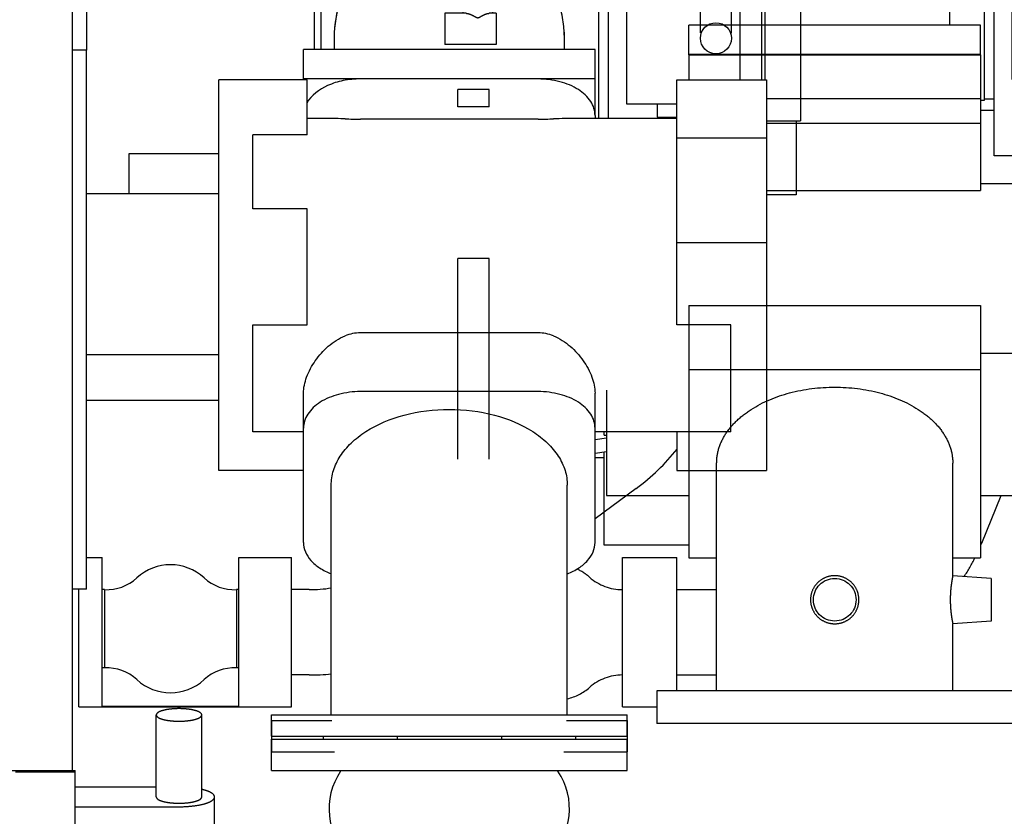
# Model space of a CAD drawing. Header units: millimetres. Extents: x 0 to 1189, y 0 to 841.
# Tile 8 of 103: x 358 to 393, y 151 to 179. Entities that reach past the tile are written whole.
import ezdxf
from ezdxf.enums import TextEntityAlignment as Align

# ---------------------------------------------------------------- set-up
doc = ezdxf.new("R2010")
doc.units = ezdxf.units.MM
doc.header["$LTSCALE"] = 65.395
doc.linetypes.add('PHANTOM', pattern=[0.8, 0.45, -0.05, 0.1, -0.05, 0.1, -0.05])
doc.layers.get('0').update_dxf_attribs({"linetype": 'CONTINUOUS'})
for name, color, linetype in [('1907_641000_07_SIMPLE1_T1_X_PBL514', 7, 'CONTINUOUS'), ('1907_641000_07_SIMPLE1_X_ABL513', 7, 'CONTINUOUS'), ('1907_842000_17_SIMPLE1_H_ABL522', 7, 'CONTINUOUS'), ('1907_842000_17_SIMPLE1_T1_H_PBL523', 7, 'CONTINUOUS'), ('1907_842000_17_SIMPLE1_T2_H_PBL542', 7, 'CONTINUOUS'), ('1937_122000_06_SIMPLE1_A_ABL465', 7, 'CONTINUOUS'), ('1937_122000_06_SIMPLE1_T1_A_PBL466', 7, 'CONTINUOUS'), ('32007_060000_TLKGS_KGS_V_ABL515', 7, 'CONTINUOUS'), ('32007_061000_TLKGS_KGS_V_ABL516', 7, 'CONTINUOUS'), ('32007_633500_01_SIMPLE1_T1_X_PBL591', 7, 'CONTINUOUS'), ('32007_633500_01_SIMPLE1_X_ABL590', 7, 'CONTINUOUS'), ('32007_634900_01_SIMPLE1_T1_X_PBL624', 7, 'CONTINUOUS'), ('32007_634900_01_SIMPLE1_X_ABL623', 7, 'CONTINUOUS'), ('32007_641000_02_SIMPLE1_T1_X_PBL519', 7, 'CONTINUOUS'), ('32007_641000_02_SIMPLE1_T2_X_PBL518', 7, 'CONTINUOUS'), ('32007_641000_02_SIMPLE1_X_ABL517', 7, 'CONTINUOUS'), ('32007_641400_01_SIMPLE1_T1_X_PBL534', 7, 'CONTINUOUS'), ('32007_641400_01_SIMPLE1_X_ABL533', 7, 'CONTINUOUS'), ('32007_842000_01_SIMPLE1_T1_X_PBL521', 7, 'CONTINUOUS'), ('32007_842000_01_SIMPLE1_T2_X_PBL541', 7, 'CONTINUOUS'), ('32007_842000_01_SIMPLE1_T3_X_PBL524', 7, 'CONTINUOUS'), ('32007_842000_01_SIMPLE1_X_ABL520', 7, 'CONTINUOUS'), ('32067_000000_TLKGS_MARKETING_ABL449', 7, 'CONTINUOUS'), ('32067_030000_TLKGS_V_ABL450', 7, 'CONTINUOUS'), ('32067_100000_TLKGS_V_ABL451', 7, 'CONTINUOUS'), ('32067_152000_01_SIMPLE1_T1_X_PBL453', 7, 'CONTINUOUS'), ('32067_152000_01_SIMPLE1_X_ABL452', 7, 'CONTINUOUS'), ('right_6_VBL448', 7, 'CONTINUOUS')]:
    doc.layers.add(name, color=color, linetype=linetype)
doc.styles.get("Standard").update_dxf_attribs({"font": 'txt', "width": 0.6})
doc.dimstyles.new('DIMSTYLE_1', dxfattribs={"dimtxt": 3.5, "dimasz": 3.5, "dimexe": 1.8, "dimexo": 0, "dimgap": 0.875, "dimtad": 1, "dimlfac": 20, "dimdsep": 46, "dimtxsty": 'Standard', "dimblk": '_FILLED', "dimblk1": '_FILLED', "dimblk2": '_FILLED', "dimcen": 0.09, "dimadec": 0, "dimazin": 0, "dimtp": 2, "dimtm": 2, "dimtfac": 1, "dimtofl": 0, "dimtmove": 0, "dimatfit": 3, "dimldrblk": '_FILLED', "dimfxl": 1, "dimtolj": 1, "dimarcsym": 0})

# ---------------------------------------------------------------- blocks, each defined once
blk = doc.blocks.new('_FILLED')
at = {"color": 0, "linetype": 'ByBlock'}
blk.add_solid([(0, 0), (-1, 0.1671), (-1, -0.1671)], dxfattribs=at)
blk = doc.blocks.new('*D7')
at = {"color": 2, "linetype": 'Continuous'}
for p, q in [((399.2, 163.276), (399.2, 98.574)), ((190, 122.65), (190, 98.574)), ((190, 100.374), (294.6, 100.374)), ((399.2, 100.374), (294.6, 100.374))]:
    blk.add_line(p, q, dxfattribs=at)
at = {"color": 2, "linetype": 'Continuous', "xscale": 3.5, "yscale": 3.5, "zscale": 3.5, "rotation": 180}
blk.add_blockref('_FILLED', (190, 100.374), dxfattribs=at)
at = {"color": 2, "linetype": 'Continuous', "xscale": 3.5, "yscale": 3.5, "zscale": 3.5}
blk.add_blockref('_FILLED', (399.2, 100.374), dxfattribs=at)
at = {"color": 2, "linetype": 'Continuous', "width": 0.636905}
blk.add_text('4184', height=3.5, dxfattribs=at).set_placement((294.6, 101.249), align=Align.CENTER)
blk = doc.blocks.new('32067_152000_01_SIMPLE1_T1_X_PBL453', base_point=(271.025, 132.585))
at = {"layer": '32067_152000_01_SIMPLE1_T1_X_PBL453', "color": 8, "linetype": 'PHANTOM'}
for p, q in [((362.95, 151.691), (362.95, 154.575)), ((364.55, 151.691), (364.55, 154.575)), ((366.998, 154.374), (369.125, 154.374)), ((366.998, 154.374), (366.998, 153.274)), ((377.375, 154.374), (379.502, 154.374)), ((379.502, 154.374), (379.502, 153.274)), ((366.998, 153.274), (369.221, 153.274)), ((377.279, 153.274), (379.502, 153.274)), ((333.207, 152.624), (360.1, 152.624)), ((360.1, 149.624), (360.1, 152.624)), ((362.95, 152.035), (360.1, 152.035)), ((365, 150.249), (365, 151.691)), ((360.1, 151.346), (363.75, 151.346))]:
    blk.add_line(p, q, dxfattribs=at)
for centre, radius, start, end in [((371.375, 151.274), 2.35, 145.8516, 226.3354), ((367.775, 153.716), 2, 325.8516, 326.8846), ((375.125, 151.274), 2.35, 313.6646, 34.1484), ((378.725, 153.716), 2, 213.1153, 214.1484)]:
    blk.add_arc(centre, radius, start, end, dxfattribs=at)
for points, knots in [([(364.55, 154.575), (364.55, 154.609), (364.495, 154.662), (364.41, 154.701), (364.265, 154.749), (364.043, 154.785), (363.75, 154.801), (363.457, 154.785), (363.235, 154.749), (363.09, 154.701), (363.005, 154.662), (362.95, 154.609), (362.95, 154.575)], [0, 0, 0, 0, 0.060313, 0.108521, 0.169348, 0.322299, 0.5, 0.677701, 0.830652, 0.891479, 0.939687, 1, 1, 1, 1]), ([(362.95, 154.575), (362.95, 154.54), (363.005, 154.488), (363.09, 154.448), (363.235, 154.401), (363.457, 154.364), (363.75, 154.349), (364.043, 154.364), (364.265, 154.401), (364.41, 154.448), (364.495, 154.488), (364.55, 154.54), (364.55, 154.575)], [0, 0, 0, 0, 0.060313, 0.108521, 0.169348, 0.322299, 0.5, 0.677701, 0.830652, 0.891479, 0.939687, 1, 1, 1, 1]), ([(365, 151.691), (365, 151.753), (364.89, 151.843), (364.731, 151.908), (364.615, 151.941), (364.551, 151.955)], [0, 0, 0, 0, 0.347262, 0.635712, 1, 1, 1, 1]), ([(362.95, 151.691), (362.95, 151.656), (363.005, 151.604), (363.09, 151.564), (363.235, 151.517), (363.457, 151.481), (363.75, 151.465), (364.043, 151.481), (364.265, 151.517), (364.41, 151.564), (364.495, 151.604), (364.55, 151.656), (364.55, 151.691)], [0, 0, 0, 0, 0.060313, 0.108521, 0.169348, 0.322299, 0.5, 0.677701, 0.830652, 0.891479, 0.939687, 1, 1, 1, 1]), ([(363.75, 151.346), (363.91, 151.346), (364.207, 151.362), (364.555, 151.419), (364.781, 151.493), (364.914, 151.555), (365, 151.637), (365, 151.691)], [0, 0, 0, 0, 0.355401, 0.661304, 0.782959, 0.879375, 1, 1, 1, 1])]:
    blk.add_open_spline(points, degree=3, knots=knots, dxfattribs=at)
blk = doc.blocks.new('32067_152000_01_SIMPLE1_X_ABL452', base_point=(271.025, 135.999))
at = {"layer": '32067_152000_01_SIMPLE1_T1_X_PBL453'}
blk.add_blockref('32067_152000_01_SIMPLE1_T1_X_PBL453', (271.025, 132.585), dxfattribs=at)
blk = doc.blocks.new('1937_122000_06_SIMPLE1_T1_A_PBL466', base_point=(258.375, 139.974))
at = {"layer": '1937_122000_06_SIMPLE1_T1_A_PBL466', "color": 7, "linetype": 'Continuous'}
for p in [(358, 152.574), (360.1, 149.674)]:
    blk.add_line(p, (360.1, 152.574), dxfattribs=at)
blk = doc.blocks.new('1937_122000_06_SIMPLE1_A_ABL465', base_point=(258.375, 139.974))
at = {"layer": '1937_122000_06_SIMPLE1_T1_A_PBL466'}
blk.add_blockref('1937_122000_06_SIMPLE1_T1_A_PBL466', (258.375, 139.974), dxfattribs=at)
blk = doc.blocks.new('32067_100000_TLKGS_V_ABL451', base_point=(271.025, 196.624))
at = {"layer": '1937_122000_06_SIMPLE1_A_ABL465'}
blk.add_blockref('1937_122000_06_SIMPLE1_A_ABL465', (258.375, 139.974), dxfattribs=at)
at = {"layer": '32067_152000_01_SIMPLE1_X_ABL452'}
blk.add_blockref('32067_152000_01_SIMPLE1_X_ABL452', (271.025, 135.999), dxfattribs=at)
blk = doc.blocks.new('32067_030000_TLKGS_V_ABL450', base_point=(291.587, 232.691))
at = {"layer": '32067_100000_TLKGS_V_ABL451'}
blk.add_blockref('32067_100000_TLKGS_V_ABL451', (271.025, 196.624), dxfattribs=at)
blk = doc.blocks.new('32007_641000_02_SIMPLE1_T2_X_PBL518', base_point=(373.25, 153.174))
at = {"layer": '32007_641000_02_SIMPLE1_T2_X_PBL518', "color": 7, "linetype": 'Continuous'}
for p, q in [((367, 153.724), (379.5, 153.724)), ((367, 152.624), (367, 153.724)), ((379.5, 152.624), (379.5, 153.724)), ((367, 152.624), (379.5, 152.624))]:
    blk.add_line(p, q, dxfattribs=at)
blk = doc.blocks.new('32007_641000_02_SIMPLE1_T1_X_PBL519', base_point=(372.45, 165.33))
at = {"layer": '32007_641000_02_SIMPLE1_T1_X_PBL519', "color": 7, "linetype": 'Continuous'}
for p, q in [((368.25, 176.9), (365.15, 176.9)), ((365.15, 163.171), (365.15, 176.9)), ((368.25, 174.969), (368.25, 176.9)), ((376.375, 176.935), (370.125, 176.935)), ((381.25, 176.9), (384.4, 176.9)), ((381.25, 175.24), (381.25, 176.9)), ((384.4, 176.9), (384.4, 163.171)), ((369.053, 175.546), (368.25, 175.546)), ((376.375, 175.523), (370.125, 175.523)), ((381.25, 175.546), (377.447, 175.546)), ((378.375, 175.65), (378.375, 175.546)), ((381.25, 171.232), (381.25, 175.24)), ((368.25, 174.969), (366.35, 174.969)), ((366.35, 172.365), (366.35, 174.969)), ((381.25, 174.863), (384.4, 174.863)), ((365.15, 172.9), (360.5, 172.9)), ((368.25, 172.365), (366.35, 172.365)), ((368.25, 168.296), (368.25, 172.365)), ((381.25, 168.296), (381.25, 171.232)), ((381.25, 171.186), (384.4, 171.186)), ((366.35, 168.296), (368.25, 168.296)), ((366.35, 164.525), (366.35, 168.296)), ((383.15, 168.296), (381.25, 168.296)), ((383.15, 164.525), (383.15, 168.296)), ((376.375, 168.006), (370.125, 168.006)), ((365.15, 167.236), (360.5, 167.236)), ((368.125, 160.64), (368.125, 165.884)), ((376.375, 165.943), (370.125, 165.943)), ((378.375, 160.64), (378.375, 165.884)), ((365.15, 165.624), (360.5, 165.624)), ((368.125, 164.525), (366.35, 164.525)), ((383.15, 164.525), (378.375, 164.525)), ((381.25, 164.525), (381.25, 163.171)), ((368.125, 163.171), (365.15, 163.171)), ((381.25, 163.171), (384.4, 163.171)), ((369.1, 154.574), (369.1, 162.648)), ((377.4, 154.574), (377.4, 162.648)), ((369.096, 159.537), (369.098, 159.536)), ((377.402, 159.536), (377.404, 159.537)), ((367, 154.574), (379.5, 154.574)), ((367, 153.824), (367, 154.574)), ((379.5, 153.824), (379.5, 154.574)), ((367, 153.824), (379.5, 153.824)), ((368.815, 153.824), (368.815, 153.724)), ((371.413, 153.824), (371.413, 153.724)), ((375.087, 153.824), (375.087, 153.724)), ((377.685, 153.824), (377.685, 153.724))]:
    blk.add_line(p, q, dxfattribs=at)
for centre, major_axis, ratio, start_param, end_param in [((370.125, 175.769), (2, 0), 0.123249, -1.843299, -1.570796), ((376.375, 175.769), (2, 0), 0.123249, -1.570796, -1.298293), ((370.125, 165.189), (0, 2.818), 0.709807, 0, 0.272503), ((376.375, 165.189), (0, 2.818), 0.709807, -0.272503, 0)]:
    blk.add_ellipse(centre, major_axis=major_axis, ratio=ratio, start_param=start_param, end_param=end_param, dxfattribs=at)
for points, knots in [([(370.125, 176.935), (369.923, 176.935), (369.527, 176.897), (368.848, 176.69), (368.399, 176.364), (368.243, 176.086)], [0, 0, 0, 0, 0.283622, 0.552223, 1, 1, 1, 1]), ([(378.375, 175.65), (378.375, 175.734), (378.348, 175.909), (378.182, 176.249), (377.778, 176.612), (377.127, 176.875), (376.632, 176.935), (376.375, 176.935)], [0, 0, 0, 0, 0.097598, 0.200175, 0.431578, 0.703204, 1, 1, 1, 1]), ([(369.587, 175.532), (369.539, 175.533), (369.361, 175.54), (369.183, 175.546), (369.053, 175.546)], [0, 0, 0, 0, 0.267565, 1, 1, 1, 1]), ([(377.447, 175.546), (377.406, 175.546), (377.228, 175.544), (377.05, 175.536), (376.913, 175.532)], [0, 0, 0, 0, 0.231949, 1, 1, 1, 1]), ([(368.125, 165.884), (368.125, 166.077), (368.219, 166.487), (368.527, 167.05), (368.978, 167.561), (369.372, 167.818), (369.587, 167.902)], [0, 0, 0, 0, 0.222607, 0.471601, 0.733859, 1, 1, 1, 1]), ([(376.913, 167.902), (377.128, 167.818), (377.522, 167.561), (377.973, 167.05), (378.281, 166.487), (378.375, 166.077), (378.375, 165.884)], [0, 0, 0, 0, 0.266141, 0.528399, 0.777393, 1, 1, 1, 1]), ([(370.125, 165.943), (369.868, 165.943), (369.373, 165.882), (368.722, 165.619), (368.318, 165.257), (368.152, 164.916), (368.125, 164.742), (368.125, 164.657)], [0, 0, 0, 0, 0.296796, 0.568422, 0.799825, 0.902402, 1, 1, 1, 1]), ([(378.375, 164.657), (378.375, 164.742), (378.348, 164.916), (378.182, 165.257), (377.778, 165.619), (377.127, 165.882), (376.632, 165.943), (376.375, 165.943)], [0, 0, 0, 0, 0.097598, 0.200175, 0.431578, 0.703204, 1, 1, 1, 1]), ([(369.1, 162.648), (369.1, 162.824), (369.157, 163.186), (369.404, 163.696), (369.798, 164.16), (370.521, 164.716), (371.69, 165.191), (372.716, 165.316), (373.25, 165.316)], [0, 0, 0, 0, 0.097471, 0.199912, 0.310956, 0.432322, 0.703593, 1, 1, 1, 1]), ([(373.25, 165.316), (373.784, 165.316), (374.81, 165.191), (375.979, 164.716), (376.702, 164.16), (377.096, 163.696), (377.343, 163.186), (377.4, 162.824), (377.4, 162.648)], [0, 0, 0, 0, 0.296407, 0.567678, 0.689044, 0.800088, 0.902529, 1, 1, 1, 1]), ([(368.125, 160.64), (368.125, 160.528), (368.174, 160.294), (368.381, 159.982), (368.697, 159.719), (368.956, 159.591), (369.096, 159.537)], [0, 0, 0, 0, 0.214949, 0.447874, 0.709147, 1, 1, 1, 1]), ([(377.404, 159.537), (377.544, 159.591), (377.803, 159.719), (378.119, 159.982), (378.326, 160.294), (378.375, 160.528), (378.375, 160.64)], [0, 0, 0, 0, 0.290853, 0.552126, 0.785051, 1, 1, 1, 1])]:
    blk.add_open_spline(points, degree=3, knots=knots, dxfattribs=at)
blk = doc.blocks.new('32007_641000_02_SIMPLE1_X_ABL517', base_point=(373.25, 153.174))
at = {"layer": '32007_641000_02_SIMPLE1_T1_X_PBL519'}
blk.add_blockref('32007_641000_02_SIMPLE1_T1_X_PBL519', (372.45, 165.33), dxfattribs=at)
at = {"layer": '32007_641000_02_SIMPLE1_T2_X_PBL518'}
blk.add_blockref('32007_641000_02_SIMPLE1_T2_X_PBL518', (373.25, 153.174), dxfattribs=at)
blk = doc.blocks.new('32007_842000_01_SIMPLE1_T1_X_PBL521', base_point=(372.913, 169.385))
at = {"layer": '32007_842000_01_SIMPLE1_T1_X_PBL521', "color": 7, "linetype": 'Continuous'}
for p, q in [((382.75, 183.916), (384.25, 183.916)), ((382.75, 183.916), (382.75, 182.366)), ((384.25, 183.916), (384.25, 182.366)), ((381.016, 182.366), (382.75, 183.78)), ((362.999, 182.416), (362, 181.224)), ((362.999, 182.416), (364, 182.416)), ((369.839, 182.416), (371.645, 182.416)), ((372.595, 182.416), (373.25, 182.416)), ((378.5, 182.416), (373.8, 182.416)), ((373.8, 182.416), (373.8, 182.379)), ((378.5, 182.416), (378.5, 175.546)), ((384.35, 182.416), (385.6, 182.416)), ((384.35, 182.416), (384.35, 181.366)), ((385.6, 182.416), (385.6, 175.466)), ((384.35, 182.366), (378.5, 182.366)), ((380.927, 182.304), (382.023, 182.304)), ((380.927, 182.304), (380.927, 181.066)), ((382.023, 182.304), (382.023, 181.066)), ((380.1, 181.466), (380.927, 181.466)), ((380.1, 181.066), (380.1, 181.466)), ((380.71, 181.066), (380.71, 181.466)), ((382.023, 181.466), (382.75, 181.466)), ((382.24, 181.066), (382.24, 181.466)), ((382.75, 181.066), (382.75, 181.466)), ((360.5, 181.224), (362, 181.224)), ((378.85, 181.066), (384.35, 181.066)), ((378.85, 175.546), (378.85, 181.066)), ((379.475, 181.066), (379.475, 176.066)), ((383.475, 176.9), (383.475, 181.066)), ((384.225, 181.066), (384.225, 176.9)), ((384.35, 176.9), (384.35, 181.066)), ((382.077, 178.556), (382.077, 179.806)), ((382.077, 179.806), (383.172, 179.806)), ((383.172, 178.556), (383.172, 179.806)), ((368.5, 179.628), (368.5, 177.968)), ((368.75, 177.968), (368.75, 179.628)), ((369.2, 178.366), (369.2, 177.968)), ((377.3, 177.968), (377.3, 178.366)), ((382.112, 178.556), (382.077, 178.556)), ((383.138, 178.556), (383.172, 178.556)), ((378.375, 177.968), (368.125, 177.968)), ((368.125, 176.9), (368.125, 177.968)), ((378.375, 175.649), (378.375, 177.968)), ((378.375, 176.934), (368.125, 176.934)), ((379.475, 176.066), (381.25, 176.066)), ((380.562, 176.066), (380.562, 175.591)), ((380.562, 175.591), (381.25, 175.591)), ((380.725, 175.591), (380.725, 175.546)), ((384.4, 175.466), (385.6, 175.466)), ((362, 174.318), (365.15, 174.318)), ((362, 172.9), (362, 174.318)), ((360.5, 160.104), (361.05, 160.104)), ((361.05, 154.871), (361.05, 160.104)), ((365.85, 160.104), (367.7, 160.104)), ((365.85, 154.871), (365.85, 160.104)), ((367.7, 154.854), (367.7, 160.104)), ((360.225, 154.854), (360.225, 158.995)), ((361.135, 158.979), (361.05, 158.979)), ((361.135, 158.979), (361.135, 156.229)), ((365.85, 158.979), (365.765, 158.979)), ((365.765, 158.979), (365.765, 156.229)), ((361.135, 156.229), (361.05, 156.229)), ((365.85, 156.229), (365.765, 156.229)), ((360.225, 154.854), (367.7, 154.854)), ((365.85, 154.871), (361.05, 154.871))]:
    blk.add_line(p, q, dxfattribs=at)
blk.add_circle((382.625, 178.366), 0.547, dxfattribs=at)
for centre, radius, start, end in [((373.251, 178.358), 4.059, 90.0107, 99.3099), ((373.25, 178.361), 4.055, 90.0069, 97.2674), ((373.25, 178.366), 4.05, 0.004, 89.9998), ((373.25, 178.366), 4.05, 82.1949, 90), ((373.25, 178.366), 4.05, 113.3811, 150.4205), ((373.25, 178.366), 4.05, 113.375, 150.3464), ((373.25, 178.362), 4.054, 97.2677, 99.3146), ((373.251, 178.368), 4.048, 76.8609, 82.1987), ((373.248, 178.359), 4.058, 69.473, 73.3679), ((373.251, 178.369), 4.047, 66.5121, 69.4724), ((373.25, 178.366), 4.05, 61.0501, 66.5076), ((373.249, 178.364), 4.052, 54.1719, 59.379), ((373.248, 178.364), 4.053, 48.8557, 52.4942), ((373.275, 178.361), 4.075, 158.6102, 177.2329), ((373.244, 178.366), 4.056, 0.0012, 3.6878), ((373.258, 178.366), 4.058, 177.2968, 182.7031), ((363.45, 158.104), 1.75, 47.3571, 132.6429), ((361.204, 160.542), 1.565, 267.4616, 312.6429), ((365.696, 160.542), 1.565, 227.3571, 272.5384), ((361.204, 154.665), 1.565, 47.3571, 92.5384), ((365.696, 154.665), 1.565, 87.4616, 132.6429), ((363.45, 157.104), 1.75, 227.3571, 312.6429)]:
    blk.add_arc(centre, radius, start, end, dxfattribs=at)
blk.add_open_spline([(369.48, 179.846), (369.297, 179.379), (369.2, 178.868), (369.2, 178.366)], degree=3, dxfattribs=at)
blk = doc.blocks.new('32007_842000_01_SIMPLE1_T3_X_PBL524', base_point=(374.481, 159.949))
at = {"layer": '32007_842000_01_SIMPLE1_T3_X_PBL524', "color": 7, "linetype": 'Continuous'}
for p, q in [((379.824, 162.538), (378.375, 161.471)), ((368.33, 158.979), (367.7, 158.979)), ((368.33, 155.979), (367.7, 155.979))]:
    blk.add_line(p, q, dxfattribs=at)
for centre, radius, start, end in [((375.234, 168.76), 7.731, 306.4207, 321.2294), ((368.33, 163.898), 4.919, 270.0051, 279.026), ((368.33, 163.897), 7.918, 270.0014, 275.5902)]:
    blk.add_arc(centre, radius, start, end, dxfattribs=at)
blk = doc.blocks.new('32007_842000_01_SIMPLE1_T2_X_PBL541', base_point=(384.85, 178.366))
at = {"layer": '32007_842000_01_SIMPLE1_T2_X_PBL541', "color": 7, "linetype": 'Continuous'}
for p, q in [((385.45, 183.866), (384.25, 183.866)), ((385.45, 183.866), (385.45, 182.416)), ((385.45, 175.466), (385.45, 172.866)), ((385.45, 172.866), (384.4, 172.866))]:
    blk.add_line(p, q, dxfattribs=at)
blk = doc.blocks.new('32007_842000_01_SIMPLE1_X_ABL520', base_point=(372.913, 169.385))
at = {"layer": '32007_842000_01_SIMPLE1_T1_X_PBL521'}
blk.add_blockref('32007_842000_01_SIMPLE1_T1_X_PBL521', (372.913, 169.385), dxfattribs=at)
at = {"layer": '32007_842000_01_SIMPLE1_T2_X_PBL541'}
blk.add_blockref('32007_842000_01_SIMPLE1_T2_X_PBL541', (384.85, 178.366), dxfattribs=at)
at = {"layer": '32007_842000_01_SIMPLE1_T3_X_PBL524'}
blk.add_blockref('32007_842000_01_SIMPLE1_T3_X_PBL524', (374.481, 159.949), dxfattribs=at)
blk = doc.blocks.new('32007_641400_01_SIMPLE1_T1_X_PBL534', base_point=(360.25, 168.47))
at = {"layer": '32007_641400_01_SIMPLE1_T1_X_PBL534', "color": 7, "linetype": 'Continuous'}
for p, q in [((360.5, 177.945), (360, 177.945)), ((360.5, 158.995), (360.5, 177.945)), ((360.5, 158.995), (360, 158.995))]:
    blk.add_line(p, q, dxfattribs=at)
blk = doc.blocks.new('32007_641400_01_SIMPLE1_X_ABL533', base_point=(360.25, 168.47))
at = {"layer": '32007_641400_01_SIMPLE1_T1_X_PBL534'}
blk.add_blockref('32007_641400_01_SIMPLE1_T1_X_PBL534', (360.25, 168.47), dxfattribs=at)
blk = doc.blocks.new('32007_633500_01_SIMPLE1_T1_X_PBL591', base_point=(359, 181.565))
at = {"layer": '32007_633500_01_SIMPLE1_T1_X_PBL591', "color": 7, "linetype": 'Continuous'}
for p, q in [((358, 210.556), (358.34, 210.556)), ((359.995, 210.556), (360, 210.556)), ((360, 152.574), (360, 210.556)), ((358, 210.056), (358.339, 210.056)), ((359.889, 210.056), (360, 210.056))]:
    blk.add_line(p, q, dxfattribs=at)
blk = doc.blocks.new('32007_633500_01_SIMPLE1_X_ABL590', base_point=(359, 181.565))
at = {"layer": '32007_633500_01_SIMPLE1_T1_X_PBL591'}
blk.add_blockref('32007_633500_01_SIMPLE1_T1_X_PBL591', (359, 181.565), dxfattribs=at)
blk = doc.blocks.new('32007_634900_01_SIMPLE1_T1_X_PBL624', base_point=(360.5, 179.601))
at = {"layer": '32007_634900_01_SIMPLE1_T1_X_PBL624', "color": 7, "linetype": 'Continuous'}
blk.add_line((360.5, 181.256), (360.5, 177.945), dxfattribs=at)
blk = doc.blocks.new('32007_634900_01_SIMPLE1_X_ABL623', base_point=(360.5, 179.601))
at = {"layer": '32007_634900_01_SIMPLE1_T1_X_PBL624'}
blk.add_blockref('32007_634900_01_SIMPLE1_T1_X_PBL624', (360.5, 179.601), dxfattribs=at)
blk = doc.blocks.new('32007_061000_TLKGS_KGS_V_ABL516', base_point=(363.8, 213.899))
at = {"layer": '32007_633500_01_SIMPLE1_X_ABL590'}
blk.add_blockref('32007_633500_01_SIMPLE1_X_ABL590', (359, 181.565), dxfattribs=at)
at = {"layer": '32007_634900_01_SIMPLE1_X_ABL623'}
blk.add_blockref('32007_634900_01_SIMPLE1_X_ABL623', (360.5, 179.601), dxfattribs=at)
at = {"layer": '32007_641000_02_SIMPLE1_X_ABL517'}
blk.add_blockref('32007_641000_02_SIMPLE1_X_ABL517', (373.25, 153.174), dxfattribs=at)
at = {"layer": '32007_641400_01_SIMPLE1_X_ABL533'}
blk.add_blockref('32007_641400_01_SIMPLE1_X_ABL533', (360.25, 168.47), dxfattribs=at)
at = {"layer": '32007_842000_01_SIMPLE1_X_ABL520'}
blk.add_blockref('32007_842000_01_SIMPLE1_X_ABL520', (372.913, 169.385), dxfattribs=at)
blk = doc.blocks.new('32007_060000_TLKGS_KGS_V_ABL515', base_point=(385.788, 232.465))
at = {"layer": '32007_061000_TLKGS_KGS_V_ABL516'}
blk.add_blockref('32007_061000_TLKGS_KGS_V_ABL516', (363.8, 213.899), dxfattribs=at)
blk = doc.blocks.new('32067_000000_TLKGS_MARKETING_ABL449', base_point=(286.534, 232.691))
at = {"layer": '32007_060000_TLKGS_KGS_V_ABL515'}
blk.add_blockref('32007_060000_TLKGS_KGS_V_ABL515', (385.788, 232.465), dxfattribs=at)
at = {"layer": '32067_030000_TLKGS_V_ABL450'}
blk.add_blockref('32067_030000_TLKGS_V_ABL450', (291.587, 232.691), dxfattribs=at)
blk = doc.blocks.new('1907_641000_07_SIMPLE1_T1_X_PBL514', base_point=(386.375, 166.029))
at = {"layer": '1907_641000_07_SIMPLE1_T1_X_PBL514', "color": 8, "linetype": 'PHANTOM'}
for p, q in [((381.675, 177.784), (391.925, 177.784)), ((381.675, 177.784), (381.675, 176.9)), ((391.925, 177.784), (391.925, 173.018)), ((374.65, 176.569), (373.55, 176.569)), ((373.55, 175.957), (373.55, 176.569)), ((374.65, 175.957), (374.65, 176.569)), ((384.4, 176.252), (391.925, 176.252)), ((374.65, 175.957), (373.55, 175.957)), ((384.4, 175.385), (391.925, 175.385)), ((394.825, 174.641), (397.95, 174.641)), ((394.825, 174.641), (394.825, 165.998)), ((397.95, 163.994), (397.95, 174.641)), ((394.825, 173.63), (397.95, 173.63)), ((391.925, 173.265), (394.825, 173.265)), ((391.925, 173.254), (394.825, 173.254)), ((384.4, 173.018), (391.925, 173.018)), ((394.825, 172.626), (397.95, 172.626)), ((399.2, 163.276), (399.2, 172.277)), ((397.953, 170.955), (399.025, 168.421)), ((397.953, 168.35), (397.953, 170.955)), ((374.65, 170.623), (373.55, 170.623)), ((373.55, 163.57), (373.55, 170.623)), ((374.65, 163.57), (374.65, 170.623)), ((397.953, 170.496), (399.025, 167.961)), ((381.675, 168.975), (391.925, 168.975)), ((381.675, 168.975), (381.675, 160.102)), ((391.925, 168.975), (391.925, 160.102)), ((394.825, 168.902), (397.95, 168.902)), ((394.825, 168.819), (397.95, 168.819)), ((399.025, 168.421), (399.025, 167.957)), ((391.925, 167.291), (394.825, 167.291)), ((381.675, 166.724), (391.925, 166.724)), ((378.775, 165.998), (378.775, 162.288)), ((394.825, 165.998), (397.95, 165.998)), ((378.7, 164.405), (378.7, 164.525)), ((378.375, 164.259), (378.775, 164.314)), ((378.7, 164.405), (378.775, 164.405)), ((378.375, 163.777), (378.775, 163.831)), ((378.7, 160.544), (378.7, 163.821)), ((394.825, 163.994), (397.95, 163.994)), ((394.825, 163.994), (394.825, 162.558)), ((378.7, 163.609), (378.375, 163.609)), ((382.65, 155.424), (382.65, 163.431)), ((390.95, 159.469), (390.95, 163.431)), ((394.825, 162.558), (397.95, 162.558)), ((397.95, 160.912), (397.95, 162.558)), ((378.775, 162.288), (381.675, 162.288)), ((391.925, 162.288), (397.95, 162.288)), ((394.825, 162.288), (394.825, 160.912)), ((394.825, 161.119), (397.95, 161.119)), ((394.825, 160.912), (397.95, 160.912)), ((381.675, 160.544), (378.7, 160.544)), ((381.675, 160.102), (382.65, 160.102)), ((390.95, 160.102), (391.925, 160.102)), ((392.3, 159.374), (390.95, 159.469)), ((392.3, 159.374), (392.3, 157.874)), ((392.3, 157.874), (390.95, 157.78)), ((390.95, 155.424), (390.95, 157.78)), ((393.05, 155.424), (380.55, 155.424)), ((380.55, 155.424), (380.55, 154.274)), ((393.05, 155.424), (393.05, 154.274)), ((393.05, 154.274), (380.55, 154.274))]:
    blk.add_line(p, q, dxfattribs=at)
blk.add_circle((386.8, 158.624), 0.75, dxfattribs=at)
blk.add_arc((398.416, 167.394), 0.829, 42.7462, 42.9311, dxfattribs=at)
for points, knots in [([(397.95, 173.081), (398.111, 173.081), (398.42, 173.043), (398.827, 172.877), (399.12, 172.619), (399.2, 172.384), (399.2, 172.277)], [0, 0, 0, 0, 0.297416, 0.56961, 0.801496, 1, 1, 1, 1]), ([(399.023, 167.959), (398.901, 168.09), (398.55, 168.29), (398.161, 168.35), (397.953, 168.35)], [0, 0, 0, 0, 0.462718, 1, 1, 1, 1]), ([(382.65, 163.431), (382.65, 163.607), (382.707, 163.969), (382.954, 164.479), (383.348, 164.942), (384.071, 165.498), (385.24, 165.974), (386.266, 166.099), (386.8, 166.099)], [0, 0, 0, 0, 0.09747, 0.199912, 0.310955, 0.432321, 0.703592, 1, 1, 1, 1]), ([(386.8, 166.099), (387.334, 166.099), (388.36, 165.974), (389.529, 165.498), (390.252, 164.942), (390.646, 164.479), (390.893, 163.969), (390.95, 163.607), (390.95, 163.431)], [0, 0, 0, 0, 0.296408, 0.567679, 0.689045, 0.800088, 0.90253, 1, 1, 1, 1]), ([(397.95, 164.08), (398.111, 164.08), (398.42, 164.042), (398.827, 163.876), (399.12, 163.618), (399.2, 163.383), (399.2, 163.276)], [0, 0, 0, 0, 0.297416, 0.56961, 0.801496, 1, 1, 1, 1]), ([(399.2, 163.276), (399.2, 163.169), (399.12, 162.934), (398.827, 162.676), (398.42, 162.51), (398.111, 162.473), (397.95, 162.473)], [0, 0, 0, 0, 0.198504, 0.43039, 0.702584, 1, 1, 1, 1]), ([(386.8, 159.469), (386.69, 159.469), (386.467, 159.425), (386.184, 159.238), (385.994, 158.957), (385.927, 158.624), (385.994, 158.291), (386.184, 158.01), (386.467, 157.824), (386.69, 157.78), (386.8, 157.78)], [0, 0, 0, 0, 0.125229, 0.250029, 0.374805, 0.499999, 0.625193, 0.74997, 0.874771, 1, 1, 1, 1]), ([(386.8, 157.78), (386.91, 157.78), (387.133, 157.824), (387.416, 158.01), (387.606, 158.291), (387.673, 158.624), (387.606, 158.957), (387.416, 159.238), (387.133, 159.425), (386.91, 159.469), (386.8, 159.469)], [0, 0, 0, 0, 0.125229, 0.250029, 0.374806, 0.499999, 0.625193, 0.74997, 0.874771, 1, 1, 1, 1]), ([(390.95, 159.469), (390.949, 159.469), (390.95, 159.46), (390.945, 159.451), (390.943, 159.429), (390.937, 159.402), (390.93, 159.367), (390.919, 159.306), (390.905, 159.215), (390.888, 159.089), (390.874, 158.945), (390.864, 158.788), (390.861, 158.624), (390.864, 158.461), (390.874, 158.304), (390.888, 158.159), (390.905, 158.034), (390.919, 157.942), (390.93, 157.882), (390.937, 157.846), (390.943, 157.819), (390.945, 157.797), (390.95, 157.789), (390.949, 157.78), (390.95, 157.78)], [0, 0, 0, 0, 0.002436, 0.009717, 0.021757, 0.03842, 0.059522, 0.084841, 0.147064, 0.222694, 0.308925, 0.402552, 0.5, 0.597448, 0.691075, 0.777306, 0.852936, 0.915159, 0.940478, 0.96158, 0.978243, 0.990283, 0.997564, 1, 1, 1, 1])]:
    blk.add_open_spline(points, degree=3, knots=knots, dxfattribs=at)
blk = doc.blocks.new('1907_641000_07_SIMPLE1_X_ABL513', base_point=(386.375, 166.029))
at = {"layer": '1907_641000_07_SIMPLE1_T1_X_PBL514'}
blk.add_blockref('1907_641000_07_SIMPLE1_T1_X_PBL514', (386.375, 166.029), dxfattribs=at)
blk = doc.blocks.new('1907_842000_17_SIMPLE1_T1_H_PBL523', base_point=(386.125, 178.768))
at = {"layer": '1907_842000_17_SIMPLE1_T1_H_PBL523', "color": 8, "linetype": 'PHANTOM'}
for p, q in [((374, 192.846), (374, 202.681)), ((374, 202.015), (374, 202.681)), ((374.5, 192.846), (374.5, 202.681)), ((374.5, 202.015), (374.5, 202.681)), ((373.871, 187.124), (374, 192.829)), ((373.871, 187.124), (374, 192.829)), ((374, 192.829), (374, 192.846)), ((374.371, 187.124), (374.5, 192.817)), ((374.371, 187.124), (374.5, 192.817)), ((378.625, 187.329), (379.425, 187.329)), ((378.625, 185.029), (378.625, 187.329)), ((379.425, 185.029), (379.425, 187.329)), ((383.663, 187.402), (381.538, 187.402)), ((381.538, 186.352), (381.538, 187.402)), ((383.663, 186.352), (383.663, 187.402)), ((391.625, 187.327), (392.425, 187.327)), ((391.625, 185.027), (391.625, 187.327)), ((392.425, 185.027), (392.425, 187.327)), ((374.55, 187.124), (373.55, 187.124)), ((373.55, 186.324), (373.55, 187.124)), ((375.988, 186.958), (374.043, 181.269)), ((374.55, 186.324), (374.55, 187.124)), ((378.625, 187.127), (376.225, 187.127)), ((378.625, 187.127), (377.225, 187.127)), ((381.538, 187.127), (379.425, 187.127)), ((381.538, 187.127), (379.425, 187.127)), ((391.625, 187.127), (383.663, 187.127)), ((391.625, 187.127), (383.663, 187.127)), ((396.175, 187.127), (392.425, 187.127)), ((395.175, 187.127), (392.425, 187.127)), ((376.462, 186.796), (374.516, 181.107)), ((378.625, 186.627), (376.404, 186.627)), ((378.625, 186.627), (377.225, 186.627)), ((381.538, 186.627), (379.425, 186.627)), ((381.538, 186.627), (379.425, 186.627)), ((391.625, 186.627), (383.663, 186.627)), ((391.625, 186.627), (383.663, 186.627)), ((395.175, 186.627), (392.425, 186.627)), ((395.925, 186.627), (392.425, 186.627)), ((395.925, 180.669), (395.925, 186.877)), ((396.425, 180.669), (396.425, 186.877)), ((374.55, 186.324), (373.55, 186.324)), ((373.823, 185.007), (373.853, 186.324)), ((373.823, 185.007), (373.853, 186.324)), ((374.323, 184.996), (374.353, 186.324)), ((374.323, 184.996), (374.353, 186.324)), ((383.663, 186.352), (381.538, 186.352)), ((378.625, 185.729), (378.295, 185.729)), ((378.625, 185.729), (378.295, 185.729)), ((391.625, 185.729), (379.425, 185.729)), ((391.625, 185.729), (379.425, 185.729)), ((395.025, 185.729), (392.425, 185.729)), ((394.025, 185.729), (392.425, 185.729)), ((377.366, 185.315), (376.612, 184.478)), ((378.625, 185.229), (378.295, 185.229)), ((378.625, 185.229), (378.295, 185.229)), ((391.625, 185.229), (379.425, 185.229)), ((391.625, 185.229), (379.425, 185.229)), ((394.775, 185.229), (392.425, 185.229)), ((394.025, 185.229), (392.425, 185.229)), ((394.775, 183.167), (394.775, 185.479)), ((395.275, 183.167), (395.275, 185.479)), ((377.738, 184.981), (376.984, 184.143)), ((378.625, 185.029), (379.425, 185.029)), ((391.625, 185.027), (392.425, 185.027)), ((396.425, 184.779), (397.8, 184.779)), ((397.8, 184.779), (397.8, 183.229)), ((376.055, 184.229), (375.584, 184.229)), ((395.275, 183.807), (395.925, 184.337)), ((376.055, 183.729), (375.413, 183.729)), ((375.55, 183.279), (386.8, 183.279)), ((375.55, 183.279), (375.55, 181.179)), ((382.05, 183.279), (382.05, 181.466)), ((382.3, 181.466), (382.3, 183.279)), ((392.05, 183.279), (387.35, 183.279)), ((387.35, 183.279), (387.35, 183.242)), ((392.05, 183.279), (392.05, 176.179)), ((394.775, 183.229), (392.05, 183.229)), ((394.477, 183.167), (395.573, 183.167)), ((394.477, 183.167), (394.477, 181.929)), ((394.566, 183.229), (394.775, 183.399)), ((395.925, 183.229), (395.275, 183.229)), ((395.573, 183.167), (395.573, 181.929)), ((397.9, 183.229), (396.425, 183.229)), ((397.9, 183.279), (399.15, 183.279)), ((397.9, 183.279), (397.9, 182.229)), ((399.15, 183.279), (399.15, 176.329)), ((393.65, 182.329), (394.477, 182.329)), ((393.65, 181.929), (393.65, 182.329)), ((394.26, 181.929), (394.26, 182.329)), ((395.573, 182.329), (395.925, 182.329)), ((395.79, 181.929), (395.79, 182.329)), ((395.925, 181.929), (392.4, 181.929)), ((392.4, 174.229), (392.4, 181.929)), ((393.025, 181.929), (393.025, 176.929)), ((397.9, 181.929), (396.425, 181.929)), ((397.025, 176.929), (397.025, 181.929)), ((397.9, 174.641), (397.9, 181.929)), ((374, 181.002), (374, 180.126)), ((374.5, 181.002), (374.5, 180.126)), ((395.627, 179.419), (395.627, 180.669)), ((395.627, 180.669), (396.722, 180.669)), ((396.722, 179.419), (396.722, 180.669)), ((373.725, 179.829), (373.725, 179.243)), ((374.775, 179.829), (374.775, 179.243)), ((395.662, 179.419), (395.627, 179.419)), ((396.688, 179.419), (396.722, 179.419)), ((373.843, 179.243), (373.1, 179.243)), ((373.1, 179.243), (373.1, 178.143)), ((374.9, 179.243), (374.657, 179.243)), ((374.9, 179.243), (374.9, 178.143)), ((390.85, 178.831), (390.85, 179.23)), ((391.925, 178.831), (381.675, 178.831)), ((381.675, 177.784), (381.675, 178.831)), ((391.925, 177.784), (391.925, 178.831)), ((374.9, 178.143), (373.1, 178.143)), ((391.925, 177.797), (381.675, 177.797)), ((393.025, 176.929), (397.025, 176.929)), ((394.113, 176.929), (394.113, 176.454)), ((395.938, 176.929), (395.938, 176.454)), ((392.05, 176.179), (391.925, 176.179)), ((392.4, 176.229), (392.05, 176.229)), ((394.113, 176.454), (395.938, 176.454)), ((394.275, 176.454), (394.275, 174.504)), ((395.775, 176.454), (395.775, 174.641)), ((397.9, 176.329), (399.15, 176.329)), ((392.4, 175.829), (391.925, 175.829)), ((394.329, 174.229), (392.4, 174.229)), ((393.525, 173.265), (393.525, 174.229)), ((391.966, 160.618), (392.654, 162.288)), ((379.34, 160.104), (381.25, 160.104)), ((379.34, 154.854), (379.34, 160.104)), ((381.25, 155.424), (381.25, 160.104)), ((381.25, 158.979), (382.65, 158.979)), ((381.25, 155.979), (382.65, 155.979)), ((379.34, 154.854), (380.55, 154.854))]:
    blk.add_line(p, q, dxfattribs=at)
blk.add_circle((396.175, 179.229), 0.547, dxfattribs=at)
for centre, radius, start, end in [((373.25, 192.846), 0.75, 358.7061, 360), ((373.25, 192.846), 1.25, 358.7061, 360), ((376.225, 186.877), 0.25, 341.1213, 161.1213), ((396.175, 186.877), 0.25, 0, 180), ((378.295, 184.479), 1.25, 90, 138.0128), ((395.025, 185.479), 0.25, 0, 180), ((378.295, 184.479), 0.75, 90, 138.0128), ((375.073, 184.979), 1.25, 178.7061, 261.5758), ((375.073, 184.979), 0.75, 178.7061, 268.7063), ((376.055, 184.979), 0.75, 270, 318.0128), ((376.055, 184.979), 1.25, 270, 318.0128), ((386.8, 179.229), 4.05, 96.727, 152.9822), ((386.8, 179.225), 4.055, 90.0055, 96.7257), ((386.8, 179.229), 4.05, 82.1949, 90), ((386.8, 179.229), 4.05, 0.0063, 90), ((386.8, 179.231), 4.048, 79.3069, 82.1986), ((386.798, 179.222), 4.057, 71.8072, 75.9153), ((386.8, 179.229), 4.05, 62.9697, 69.3338), ((386.798, 179.226), 4.053, 56.709, 62.0773), ((386.797, 179.225), 4.055, 49.6813, 55.0908), ((386.796, 179.225), 4.056, 49.1038, 49.6814), ((386.8, 179.229), 4.051, 48.8602, 49.1038), ((386.802, 179.231), 4.048, 44.6192, 48.8611), ((386.806, 179.229), 4.044, 0.008, 2.1522), ((395.025, 174.504), 0.75, 180, 254.4738), ((385.049, 163.469), 7.481, 336.8694, 337.6049), ((385.041, 163.473), 7.49, 327.4044, 333.2261), ((377.025, 158.104), 1.75, 48.5904, 66.0476), ((379.34, 160.729), 1.75, 228.5904, 269.9995), ((379.34, 154.229), 1.75, 90.0005, 131.4096), ((377.025, 156.854), 1.75, 282.4071, 311.4096)]:
    blk.add_arc(centre, radius, start, end, dxfattribs=at)
for points, knots in [([(386.8, 183.279), (386.43, 183.279), (385.686, 183.177), (384.657, 182.726), (383.789, 182.014), (383.36, 181.398), (383.192, 181.069)], [0, 0, 0, 0, 0.25, 0.5, 0.75, 1, 1, 1, 1]), ([(374.516, 181.107), (374.514, 181.099), (374.504, 181.065), (374.5, 181.03), (374.5, 181.002)], [0, 0, 0, 0, 0.226614, 1, 1, 1, 1]), ([(374.25, 180.167), (374.182, 180.167), (374.052, 180.152), (373.882, 180.082), (373.759, 179.973), (373.725, 179.874), (373.725, 179.829)], [0, 0, 0, 0, 0.297269, 0.569385, 0.801321, 1, 1, 1, 1]), ([(374.25, 180.167), (374.318, 180.167), (374.448, 180.152), (374.618, 180.082), (374.741, 179.973), (374.775, 179.874), (374.775, 179.829)], [0, 0, 0, 0, 0.297269, 0.569385, 0.801321, 1, 1, 1, 1]), ([(373.843, 179.243), (373.872, 179.243), (373.935, 179.231), (374.03, 179.194), (374.114, 179.149), (374.185, 179.109), (374.227, 179.089), (374.25, 179.089)], [0, 0, 0, 0, 0.198071, 0.432159, 0.697445, 0.841921, 1, 1, 1, 1]), ([(374.25, 179.089), (374.273, 179.089), (374.315, 179.109), (374.386, 179.149), (374.47, 179.194), (374.565, 179.231), (374.628, 179.243), (374.657, 179.243)], [0, 0, 0, 0, 0.158121, 0.302588, 0.567859, 0.801936, 1, 1, 1, 1])]:
    blk.add_open_spline(points, degree=3, knots=knots, dxfattribs=at)
blk.add_open_spline([(374.043, 181.269), (374.014, 181.184), (374, 181.092), (374, 181.002)], degree=3, dxfattribs=at)
blk = doc.blocks.new('1907_842000_17_SIMPLE1_T2_H_PBL542', base_point=(398.35, 179.229))
at = {"layer": '1907_842000_17_SIMPLE1_T2_H_PBL542', "color": 8, "linetype": 'PHANTOM'}
for p, q in [((398.9, 184.729), (397.8, 184.729)), ((398.9, 184.729), (398.9, 183.279)), ((398.9, 176.329), (398.9, 173.729)), ((398.9, 173.729), (397.95, 173.729))]:
    blk.add_line(p, q, dxfattribs=at)
blk = doc.blocks.new('1907_842000_17_SIMPLE1_H_ABL522', base_point=(386.125, 178.768))
at = {"layer": '1907_842000_17_SIMPLE1_T1_H_PBL523'}
blk.add_blockref('1907_842000_17_SIMPLE1_T1_H_PBL523', (386.125, 178.768), dxfattribs=at)
at = {"layer": '1907_842000_17_SIMPLE1_T2_H_PBL542'}
blk.add_blockref('1907_842000_17_SIMPLE1_T2_H_PBL542', (398.35, 179.229), dxfattribs=at)
blk = doc.blocks.new('RIGHT_6_VBL448', base_point=(289.04, 232.691))
at = {"layer": '1907_641000_07_SIMPLE1_X_ABL513'}
blk.add_blockref('1907_641000_07_SIMPLE1_X_ABL513', (386.375, 166.029), dxfattribs=at)
at = {"layer": '1907_842000_17_SIMPLE1_H_ABL522'}
blk.add_blockref('1907_842000_17_SIMPLE1_H_ABL522', (386.125, 178.768), dxfattribs=at)
at = {"layer": '32067_000000_TLKGS_MARKETING_ABL449'}
blk.add_blockref('32067_000000_TLKGS_MARKETING_ABL449', (286.534, 232.691), dxfattribs=at)

msp = doc.modelspace()

# ---------------------------------------------------------------- block references
at = {"layer": 'right_6_VBL448'}
msp.add_blockref('RIGHT_6_VBL448', (289.04045, 232.69128), dxfattribs=at)

# ---------------------------------------------------------------- dimensions: what is measured, and where the dimension line sits
at = {"color": 2, "linetype": 'Continuous'}
dim = msp.add_linear_dim(base=(399.19998, 100.37427), p1=(190, 122.65), p2=(399.19998, 163.27609), dimstyle='DIMSTYLE_1', dxfattribs=at)
dim.commit()
dim.dimension.update_dxf_attribs({"geometry": '*D7', "text_midpoint": (294.26665, 100.37427), "dimtype": 160})

doc.saveas('drawing.dxf')
